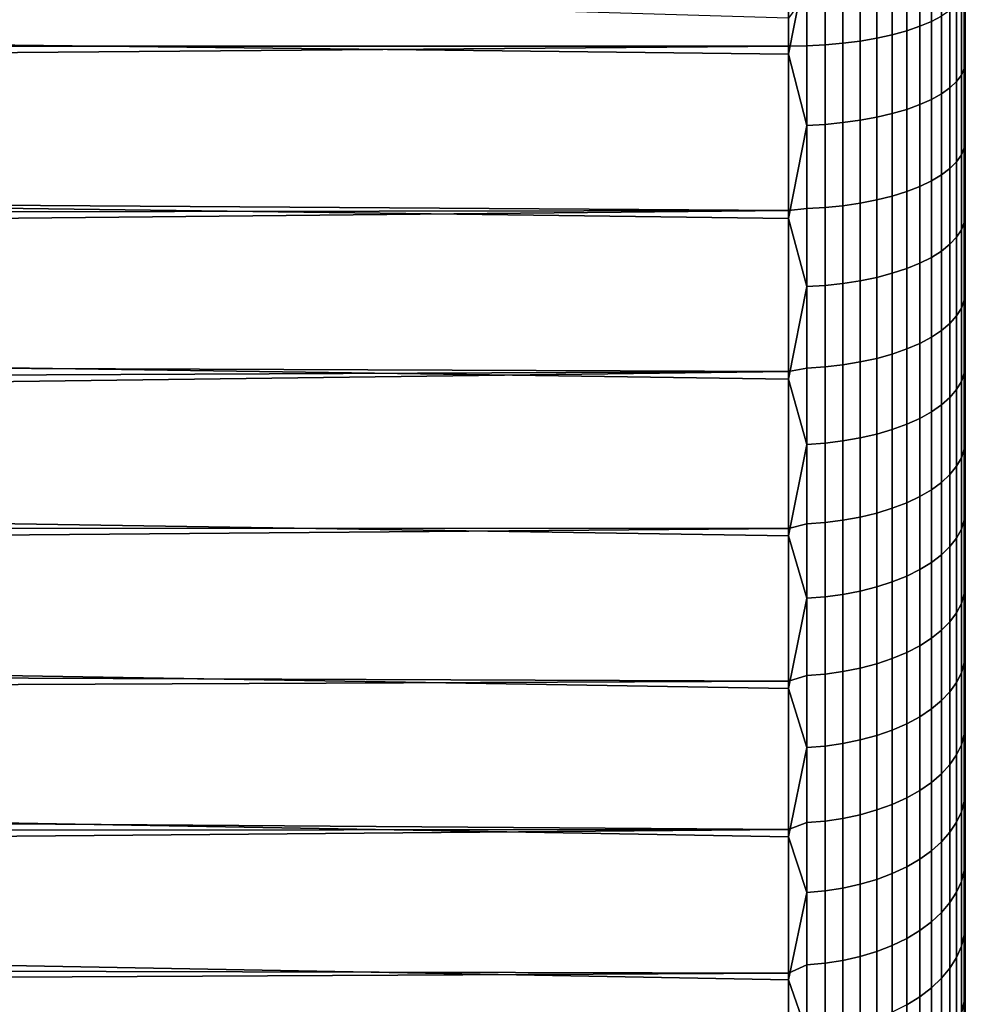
# Model space of a CAD drawing. Header units: metres. Extents: x -28 to 70, y -212 to 28.
# Tile 196 of 239: x 64.39 to 69.74, y -12.22 to -6.65. Entities that reach past the tile are written whole.
import ezdxf

# ---------------------------------------------------------------- set-up
doc = ezdxf.new("R2010")
doc.units = ezdxf.units.M
doc.layers.add('solid_10_261_102_XXX', color=7, linetype='CONTINUOUS')

msp = doc.modelspace()

# ---------------------------------------------------------------- linework, layer by layer
at = {"layer": 'solid_10_261_102_XXX'}
for points in [[(69.738998, -17.769133, 107.272606), (69.738998, 17.932938, 107.72229), (69.738998, 18.08532, 108.175804), (69.738998, -17.932938, 107.72229)], [(69.738998, 15.504929, 108.356667), (69.738998, -18.08532, 108.175804), (69.738998, -17.932938, 107.72229), (69.738998, 18.08532, 108.175804)], [(69.738998, -15.504929, 119.643333), (69.738998, 18.046963, 119.941978), (69.738998, 17.891581, 120.394615), (69.738998, -18.046963, 119.941978)], [(69.738998, 15.504929, 119.643333), (69.738998, 18.046963, 119.941978), (69.738998, -15.504929, 119.643333)], [(69.738998, -17.594128, 106.82737), (69.738998, 17.769133, 107.272606), (69.738998, 17.932938, 107.72229), (69.738998, -17.769133, 107.272606)], [(69.738998, -18.046963, 119.941978), (69.738998, 17.891581, 120.394615), (69.738998, 17.724884, 120.843132), (69.738998, -17.891581, 120.394615)], [(69.738998, -17.407883, 106.38649), (69.738998, 17.594128, 106.82737), (69.738998, 17.769133, 107.272606), (69.738998, -17.594128, 106.82737)], [(69.738998, -17.891581, 120.394615), (69.738998, 17.724884, 120.843132), (69.738998, 17.546949, 121.287277), (69.738998, -17.724884, 120.843132)], [(69.738998, -17.210682, 105.95063), (69.738998, 17.407883, 106.38649), (69.738998, 17.594128, 106.82737), (69.738998, -17.407883, 106.38649)], [(69.738998, -17.724884, 120.843132), (69.738998, 17.546949, 121.287277), (69.738998, 17.357862, 121.726875), (69.738998, -17.546949, 121.287277)], [(69.738998, -17.002487, 105.519714), (69.738998, 17.210682, 105.95063), (69.738998, 17.407883, 106.38649), (69.738998, -17.210682, 105.95063)], [(69.738998, -17.546949, 121.287277), (69.738998, 17.357862, 121.726875), (69.738998, 17.157831, 122.161415), (69.738998, -17.357862, 121.726875)], [(69.738998, -16.783562, 105.094269), (69.738998, 17.002487, 105.519714), (69.738998, 17.210682, 105.95063), (69.738998, -17.002487, 105.519714)], [(69.738998, -17.357862, 121.726875), (69.738998, 17.157831, 122.161415), (69.738998, 16.946838, 122.590958), (69.738998, -17.157831, 122.161415)], [(69.738998, -16.553968, 104.674446), (69.738998, 16.783562, 105.094269), (69.738998, 17.002487, 105.519714), (69.738998, -16.783562, 105.094269)], [(69.738998, -17.157831, 122.161415), (69.738998, 16.946838, 122.590958), (69.738998, 16.725189, 123.014877), (69.738998, -16.946838, 122.590958)], [(69.738998, -16.313856, 104.26049), (69.738998, 16.553968, 104.674446), (69.738998, 16.783562, 105.094269), (69.738998, -16.553968, 104.674446)], [(69.738998, -16.946838, 122.590958), (69.738998, 16.725189, 123.014877), (69.738998, 16.492826, 123.433266), (69.738998, -16.725189, 123.014877)], [(69.738998, -16.063461, 103.852829), (69.738998, 16.313856, 104.26049), (69.738998, 16.553968, 104.674446), (69.738998, -16.313856, 104.26049)], [(69.738998, -16.725189, 123.014877), (69.738998, 16.492826, 123.433266), (69.738998, 16.250076, 123.845558), (69.738998, -16.492826, 123.433266)], [(69.738998, -15.802787, 103.451454), (69.738998, 16.063461, 103.852829), (69.738998, 16.313856, 104.26049), (69.738998, -16.063461, 103.852829)], [(69.738998, -16.492826, 123.433266), (69.738998, 16.250076, 123.845558), (69.738998, 15.996932, 124.251732), (69.738998, -16.250076, 123.845558)], [(69.738998, -15.532204, 103.056938), (69.738998, 15.802787, 103.451454), (69.738998, 16.063461, 103.852829), (69.738998, -15.802787, 103.451454)], [(69.738998, 16, 114), (69.738998, -15.980101, 113.202301), (69.738998, -15.920498, 112.40696), (69.738998, 15.980101, 113.202301)], [(69.738998, 15.980101, 114.797699), (69.738998, -16, 114), (69.738998, -15.980101, 113.202301), (69.738998, 16, 114)], [(69.738998, -16.250076, 123.845558), (69.738998, 15.996932, 124.251732), (69.738998, 15.733649, 124.651398), (69.738998, -15.996932, 124.251732)], [(69.738998, 15.980101, 113.202301), (69.738998, -15.920498, 112.40696), (69.738998, -15.821272, 111.61525), (69.738998, 15.920498, 112.40696)], [(69.738998, 15.920498, 115.59304), (69.738998, -15.980101, 114.797699), (69.738998, -16, 114), (69.738998, 15.980101, 114.797699)], [(69.738998, 15.920498, 112.40696), (69.738998, -15.821272, 111.61525), (69.738998, -15.682758, 110.829643), (69.738998, 15.821272, 111.61525)], [(69.738998, 15.821272, 116.38475), (69.738998, -15.920498, 115.59304), (69.738998, -15.980101, 114.797699), (69.738998, 15.920498, 115.59304)], [(69.738998, 15.821272, 111.61525), (69.738998, -15.682758, 110.829643), (69.738998, -15.505274, 110.052055), (69.738998, 15.682758, 110.829643)], [(69.738998, 15.682758, 117.170357), (69.738998, -15.821272, 116.38475), (69.738998, -15.920498, 115.59304), (69.738998, 15.821272, 116.38475)], [(69.738998, -15.251647, 102.669197), (69.738998, 15.532204, 103.056938), (69.738998, 15.802787, 103.451454), (69.738998, -15.532204, 103.056938)], [(69.738998, -15.996932, 124.251732), (69.738998, 15.733649, 124.651398), (69.738998, 15.460397, 125.044273), (69.738998, -15.733649, 124.651398)], [(69.738998, 15.682758, 110.829643), (69.738998, -15.505274, 110.052055), (69.738998, -15.289163, 109.283905), (69.738998, 15.505274, 110.052055)], [(69.738998, 15.505274, 117.947945), (69.738998, -15.682758, 117.170357), (69.738998, -15.821272, 116.38475), (69.738998, 15.682758, 117.170357)], [(69.738998, -14.961531, 102.288788), (69.738998, 15.251647, 102.669197), (69.738998, 15.532204, 103.056938), (69.738998, -15.251647, 102.669197)], [(69.738998, 15.505274, 110.052055), (69.738998, -15.289163, 109.283905), (69.738998, -15.035082, 108.527679), (69.738998, 15.289163, 109.283905)], [(69.738998, 15.289163, 118.716095), (69.738998, -15.505274, 117.947945), (69.738998, -15.682758, 117.170357), (69.738998, 15.505274, 117.947945)], [(69.738998, 15.504929, 108.356667), (69.738998, -15.504929, 108.356667), (69.738998, -18.08532, 108.175804)], [(69.738998, 15.504929, 119.643333), (69.738998, -15.504929, 119.643333), (69.738998, -15.035082, 119.472321)], [(69.738998, 15.504929, 108.356667), (69.738998, 15.035082, 108.527679), (69.738998, -15.504929, 108.356667)], [(69.738998, 15.035082, 119.472321), (69.738998, 15.504929, 119.643333), (69.738998, -15.035082, 119.472321)], [(69.738998, -15.733649, 124.651398), (69.738998, 15.460397, 125.044273), (69.738998, 15.177266, 125.430244), (69.738998, -15.460397, 125.044273)], [(69.738998, 15.035082, 108.527679), (69.738998, 15.289163, 109.283905), (69.738998, -15.035082, 108.527679)], [(69.738998, 15.035082, 119.472321), (69.738998, -15.289163, 118.716095), (69.738998, -15.505274, 117.947945), (69.738998, 15.289163, 118.716095)], [(69.738998, -14.661831, 101.915688), (69.738998, 14.961531, 102.288788), (69.738998, 15.251647, 102.669197), (69.738998, -14.961531, 102.288788)], [(69.738998, -15.460397, 125.044273), (69.738998, 15.177266, 125.430244), (69.738998, 14.884641, 125.808784), (69.738998, -15.177266, 125.430244)], [(69.738998, 15.035082, 108.527679), (69.738998, -15.035082, 108.527679), (69.738998, -15.504929, 108.356667)], [(69.738998, 15.035082, 119.472321), (69.738998, -15.035082, 119.472321), (69.738998, -15.289163, 118.716095)], [(69.738998, -14.35288, 101.550308), (69.738998, 14.661831, 101.915688), (69.738998, 14.961531, 102.288788), (69.738998, -14.661831, 101.915688)], [(69.738998, -15.177266, 125.430244), (69.738998, 14.884641, 125.808784), (69.738998, 14.582468, 126.179962), (69.738998, -14.884641, 125.808784)], [(69.738998, -14.35288, 101.550308), (69.738998, 14.35288, 101.550308), (69.738998, 14.661831, 101.915688)], [(69.738998, -14.884641, 125.808784), (69.738998, 14.582468, 126.179962), (69.738998, 14.271245, 126.54319), (69.738998, -14.582468, 126.179962)], [(69.738998, -14.034831, 101.192841), (69.738998, 14.034831, 101.192841), (69.738998, 14.35288, 101.550308)], [(69.738998, -14.35288, 101.550308), (69.738998, -14.034831, 101.192841), (69.738998, 14.35288, 101.550308)], [(69.738998, -14.271245, 126.54319), (69.738998, 14.271245, 126.54319), (69.738998, 13.95091, 126.898529)], [(69.738998, -14.271245, 126.54319), (69.738998, -14.582468, 126.179962), (69.738998, 14.271245, 126.54319)], [(69.738998, -13.707823, 100.843422), (69.738998, 13.707823, 100.843422), (69.738998, 14.034831, 101.192841)], [(69.738998, -14.034831, 101.192841), (69.738998, -13.707823, 100.843422), (69.738998, 14.034831, 101.192841)], [(69.738998, -13.95091, 126.898529), (69.738998, 13.95091, 126.898529), (69.738998, 13.621865, 127.24556)], [(69.738998, -13.95091, 126.898529), (69.738998, -14.271245, 126.54319), (69.738998, 13.95091, 126.898529)], [(69.738998, -13.37223, 100.502472), (69.738998, 13.37223, 100.502472), (69.738998, 13.707823, 100.843422)], [(69.738998, -13.707823, 100.843422), (69.738998, -13.37223, 100.502472), (69.738998, 13.707823, 100.843422)], [(69.738998, -13.621865, 127.24556), (69.738998, 13.621865, 127.24556), (69.738998, 13.284168, 127.584213)], [(69.738998, -13.621865, 127.24556), (69.738998, -13.95091, 126.898529), (69.738998, 13.621865, 127.24556)], [(69.738998, -13.028017, 100.169937), (69.738998, 13.028017, 100.169937), (69.738998, 13.37223, 100.502472)], [(69.738998, -13.37223, 100.502472), (69.738998, -13.028017, 100.169937), (69.738998, 13.37223, 100.502472)], [(69.738998, -13.284168, 127.584213), (69.738998, 13.284168, 127.584213), (69.738998, 12.938039, 127.914276)], [(69.738998, -13.284168, 127.584213), (69.738998, -13.621865, 127.24556), (69.738998, 13.284168, 127.584213)], [(69.738998, -12.675696, 99.846321), (69.738998, 12.675696, 99.846321), (69.738998, 13.028017, 100.169937)], [(69.738998, -13.028017, 100.169937), (69.738998, -12.675696, 99.846321), (69.738998, 13.028017, 100.169937)], [(69.738998, -12.938039, 127.914276), (69.738998, 12.938039, 127.914276), (69.738998, 12.583714, 128.235519)], [(69.738998, -12.938039, 127.914276), (69.738998, -13.284168, 127.584213), (69.738998, 12.938039, 127.914276)], [(69.738998, -12.315182, 99.531548), (69.738998, 12.315182, 99.531548), (69.738998, 12.675696, 99.846321)], [(69.738998, -12.675696, 99.846321), (69.738998, -12.315182, 99.531548), (69.738998, 12.675696, 99.846321)], [(69.738998, -12.583714, 128.235519), (69.738998, 12.583714, 128.235519), (69.738998, 12.221237, 128.547897)], [(69.738998, -12.583714, 128.235519), (69.738998, -12.938039, 127.914276), (69.738998, 12.583714, 128.235519)], [(69.738998, -11.946988, 99.226051), (69.738998, 11.946988, 99.226051), (69.738998, 12.315182, 99.531548)], [(69.738998, -12.315182, 99.531548), (69.738998, -11.946988, 99.226051), (69.738998, 12.315182, 99.531548)], [(69.738998, -12.221237, 128.547897), (69.738998, 12.221237, 128.547897), (69.738998, 11.851003, 128.851044)], [(69.738998, -12.221237, 128.547897), (69.738998, -12.583714, 128.235519), (69.738998, 12.221237, 128.547897)], [(69.738998, -11.571122, 98.929863), (69.738998, 11.571122, 98.929863), (69.738998, 11.946988, 99.226051)], [(69.738998, -11.946988, 99.226051), (69.738998, -11.571122, 98.929863), (69.738998, 11.946988, 99.226051)], [(69.738998, -11.851003, 128.851044), (69.738998, 11.851003, 128.851044), (69.738998, 11.472945, 129.145004)], [(69.738998, -11.851003, 128.851044), (69.738998, -12.221237, 128.547897), (69.738998, 11.851003, 128.851044)], [(69.738998, -11.187945, 98.64325), (69.738998, 11.187945, 98.64325), (69.738998, 11.571122, 98.929863)], [(69.738998, -11.571122, 98.929863), (69.738998, -11.187945, 98.64325), (69.738998, 11.571122, 98.929863)], [(69.738998, -11.472945, 129.145004), (69.738998, 11.472945, 129.145004), (69.738998, 11.087726, 129.42926)], [(69.738998, -11.472945, 129.145004), (69.738998, -11.851003, 128.851044), (69.738998, 11.472945, 129.145004)], [(69.738998, -10.797715, 98.366409), (69.738998, 10.797715, 98.366409), (69.738998, 11.187945, 98.64325)], [(69.738998, -11.187945, 98.64325), (69.738998, -10.797715, 98.366409), (69.738998, 11.187945, 98.64325)], [(69.738998, -11.087726, 129.42926), (69.738998, 11.087726, 129.42926), (69.738998, 10.695245, 129.703857)], [(69.738998, -11.087726, 129.42926), (69.738998, -11.472945, 129.145004), (69.738998, 11.087726, 129.42926)], [(69.738998, -10.400537, 98.099411), (69.738998, 10.400537, 98.099411), (69.738998, 10.797715, 98.366409)], [(69.738998, -10.797715, 98.366409), (69.738998, -10.400537, 98.099411), (69.738998, 10.797715, 98.366409)], [(69.738998, -10.695245, 129.703857), (69.738998, 10.695245, 129.703857), (69.738998, 10.296175, 129.968369)], [(69.738998, -10.695245, 129.703857), (69.738998, -11.087726, 129.42926), (69.738998, 10.695245, 129.703857)], [(69.738998, -9.996912, 97.842598), (69.738998, 9.996912, 97.842598), (69.738998, 10.400537, 98.099411)], [(69.738998, -10.400537, 98.099411), (69.738998, -9.996912, 97.842598), (69.738998, 10.400537, 98.099411)], [(69.738998, -10.296175, 129.968369), (69.738998, 10.296175, 129.968369), (69.738998, 9.890659, 130.222656)], [(69.738998, -10.296175, 129.968369), (69.738998, -10.695245, 129.703857), (69.738998, 10.296175, 129.968369)], [(69.738998, -9.586772, 97.595924), (69.738998, 9.586772, 97.595924), (69.738998, 9.996912, 97.842598)], [(69.738998, -9.996912, 97.842598), (69.738998, -9.586772, 97.595924), (69.738998, 9.996912, 97.842598)], [(69.738998, -9.890659, 130.222656), (69.738998, 9.890659, 130.222656), (69.738998, 9.479065, 130.466553)], [(69.738998, -9.890659, 130.222656), (69.738998, -10.296175, 129.968369), (69.738998, 9.890659, 130.222656)], [(69.738998, -9.170735, 97.359764), (69.738998, 9.170735, 97.359764), (69.738998, 9.586772, 97.595924)], [(69.738998, -9.586772, 97.595924), (69.738998, -9.170735, 97.359764), (69.738998, 9.586772, 97.595924)], [(69.738998, -9.479065, 130.466553), (69.738998, 9.479065, 130.466553), (69.738998, 9.061936, 130.699738)], [(69.738998, -9.479065, 130.466553), (69.738998, -9.890659, 130.222656), (69.738998, 9.479065, 130.466553)], [(69.738998, -8.748712, 97.134064), (69.738998, 8.748712, 97.134064), (69.738998, 9.170735, 97.359764)], [(69.738998, -9.170735, 97.359764), (69.738998, -8.748712, 97.134064), (69.738998, 9.170735, 97.359764)], [(69.738998, -9.061936, 130.699738), (69.738998, 9.061936, 130.699738), (69.738998, 8.639283, 130.922241)], [(69.738998, -9.061936, 130.699738), (69.738998, -9.479065, 130.466553), (69.738998, 9.061936, 130.699738)], [(69.738998, -8.321269, 96.919121), (69.738998, 8.32127, 96.919121), (69.738998, 8.748712, 97.134064)], [(69.738998, -8.748712, 97.134064), (69.738998, -8.321269, 96.919121), (69.738998, 8.748712, 97.134064)], [(69.738998, -8.639283, 130.922241), (69.738998, 8.639283, 130.922241), (69.738998, 8.211938, 131.133713)], [(69.738998, -8.639283, 130.922241), (69.738998, -9.061936, 130.699738), (69.738998, 8.639283, 130.922241)], [(69.738998, -7.88847, 96.714981), (69.738998, 7.88847, 96.714981), (69.738998, 8.32127, 96.919121)], [(69.738998, -8.321269, 96.919121), (69.738998, -7.88847, 96.714981), (69.738998, 8.32127, 96.919121)], [(69.738998, -8.211938, 131.133713), (69.738998, 8.211938, 131.133713), (69.738998, 7.779756, 131.334213)], [(69.738998, -8.211938, 131.133713), (69.738998, -8.639283, 130.922241), (69.738998, 8.211938, 131.133713)], [(69.738998, -7.450665, 96.521797), (69.738998, 7.450665, 96.521797), (69.738998, 7.88847, 96.714981)], [(69.738998, -7.88847, 96.714981), (69.738998, -7.450665, 96.521797), (69.738998, 7.88847, 96.714981)], [(69.738998, -7.779756, 131.334213), (69.738998, 7.779756, 131.334213), (69.738998, 7.343648, 131.523453)], [(69.738998, -7.779756, 131.334213), (69.738998, -8.211938, 131.133713), (69.738998, 7.779756, 131.334213)], [(69.738998, -7.008219, 96.339745), (69.738998, 7.008219, 96.339745), (69.738998, 7.450665, 96.521797)], [(69.738998, -7.450665, 96.521797), (69.738998, -7.008219, 96.339745), (69.738998, 7.450665, 96.521797)], [(69.738998, -7.343648, 131.523453), (69.738998, 7.343648, 131.523453), (69.738998, 6.46, 131.868088)], [(69.738998, -7.343648, 131.523453), (69.738998, -7.779756, 131.334213), (69.738998, 7.343648, 131.523453)], [(69.738998, -7.008219, 96.339745), (69.738998, -6.561189, 96.168823), (69.738998, 7.008219, 96.339745)], [(69.738998, -6.46, 131.868088), (69.738998, -7.343648, 131.523453), (69.738998, 6.46, 131.868088)], [(59.5, -5.805694, 94.861191), (68.738998, -5.899505, 94.8899), (68.738998, -6.845453, 95.207985), (59.5, -6.737797, 95.169121)], [(68.842171, -6.318331, 95.029884), (68.738998, -6.845453, 95.207985), (68.738998, -5.899505, 94.8899)], [(69.689995, -7.000053, 96.004303), (69.689995, -6.101728, 95.680206), (69.717125, -6.069749, 95.776222), (69.717125, -6.963366, 96.098625)], [(69.717125, -6.963366, 96.098625), (69.717125, -6.069749, 95.776222), (69.733521, -6.037047, 95.874405), (69.733521, -6.925849, 96.195068)], [(69.733521, -6.925849, 96.195068), (69.733521, -6.037047, 95.874405), (69.738998, -6.561189, 96.168823)], [(69.65242, -7.035511, 95.913147), (69.65242, -6.132636, 95.58741), (69.689995, -6.101728, 95.680206), (69.689995, -7.000053, 96.004303)], [(69.547707, -7.101195, 95.744293), (69.547707, -6.18989, 95.415512), (69.604813, -6.162131, 95.498856), (69.604813, -7.069349, 95.826157)], [(69.604813, -7.069349, 95.826157), (69.604813, -6.162131, 95.498856), (69.65242, -6.132636, 95.58741), (69.65242, -7.035511, 95.913147)], [(69.326111, -7.181422, 95.53804), (69.326111, -6.259822, 95.205551), (69.407585, -6.239006, 95.268051), (69.407585, -7.157541, 95.599434)], [(69.407585, -7.157541, 95.599434), (69.407585, -6.239006, 95.268051), (69.481728, -6.21561, 95.338295), (69.481728, -7.1307, 95.668434)], [(69.481728, -7.1307, 95.668434), (69.481728, -6.21561, 95.338295), (69.547707, -6.18989, 95.415512), (69.547707, -7.101195, 95.744293)], [(69.046921, -7.232865, 95.405792), (69.046921, -6.304663, 95.070923), (69.144783, -6.292832, 95.106445), (69.144783, -7.219292, 95.440689)], [(69.144783, -7.219292, 95.440689), (69.144783, -6.292832, 95.106445), (69.238182, -6.27783, 95.151482), (69.238182, -7.202081, 95.484932)], [(69.238182, -7.202081, 95.484932), (69.238182, -6.27783, 95.151482), (69.326111, -6.259822, 95.205551), (69.326111, -7.181422, 95.53804)], [(68.842171, -7.248545, 95.365486), (68.738998, -6.845453, 95.207985), (68.842171, -6.318331, 95.029884)], [(68.842171, -7.248545, 95.365486), (68.842171, -6.318331, 95.029884), (68.945679, -6.313194, 95.045311), (68.945679, -7.242651, 95.38063)], [(68.945679, -7.242651, 95.38063), (68.945679, -6.313194, 95.045311), (69.046921, -6.304663, 95.070923), (69.046921, -7.232865, 95.405792)], [(69.481728, -6.368744, 132.624847), (69.481728, -6.687663, 132.497787), (69.547707, -6.659991, 132.421249), (69.547707, -6.336202, 132.550247)], [(69.547707, -6.336202, 132.550247), (69.547707, -6.659991, 132.421249), (69.604813, -6.630123, 132.338638), (69.604813, -6.301079, 132.469727)], [(69.326111, -6.424685, 132.753082), (69.326111, -6.735233, 132.629364), (69.407585, -6.712836, 132.567413), (69.407585, -6.398346, 132.692703)], [(69.407585, -6.398346, 132.692703), (69.407585, -6.712836, 132.567413), (69.481728, -6.687663, 132.497787), (69.481728, -6.368744, 132.624847)], [(69.144783, -6.466452, 132.848831), (69.144783, -6.77075, 132.7276), (69.238182, -6.754609, 132.682953), (69.238182, -6.44747, 132.805328)], [(69.238182, -6.44747, 132.805328), (69.238182, -6.754609, 132.682953), (69.326111, -6.735233, 132.629364), (69.326111, -6.424685, 132.753082)], [(69.733521, -6.49554, 131.966385), (69.733521, -7.375909, 131.623245), (69.738998, -7.343648, 131.523453), (69.738998, -6.46, 131.868088)], [(64.238998, -6.506359, 132.925293), (64.238998, -6.8, 132.808502), (68.738998, -6.8, 132.808502), (68.738998, -6.641157, 132.869003)], [(68.842171, -6.798185, 132.803497), (68.842171, -6.498715, 132.922806), (68.738998, -6.641157, 132.869003), (68.738998, -6.8, 132.808502)], [(68.842171, -6.498715, 132.922806), (68.842171, -6.798185, 132.803497), (68.945679, -6.792659, 132.788208), (68.945679, -6.492216, 132.907898)], [(68.945679, -6.492216, 132.907898), (68.945679, -6.792659, 132.788208), (69.046921, -6.78348, 132.762817), (69.046921, -6.481422, 132.883148)], [(69.046921, -6.481422, 132.883148), (69.046921, -6.78348, 132.762817), (69.144783, -6.77075, 132.7276), (69.144783, -6.466452, 132.848831)], [(69.717125, -6.530725, 132.063705), (69.717125, -7.415864, 131.718719), (69.733521, -7.375909, 131.623245), (69.733521, -6.49554, 131.966385)], [(69.65242, -6.598388, 132.250854), (69.65242, -7.492697, 131.902298), (69.689995, -7.454936, 131.812073), (69.689995, -6.565134, 132.158875)], [(69.689995, -6.565134, 132.158875), (69.689995, -7.454936, 131.812073), (69.717125, -7.415864, 131.718719), (69.717125, -6.530725, 132.063705)], [(69.733521, -6.925849, 96.195068), (69.738998, -6.561189, 96.168823), (69.738998, -7.008219, 96.339745)], [(69.547707, -6.659991, 132.421249), (69.547707, -7.56265, 132.069427), (69.604813, -7.528734, 131.988388), (69.604813, -6.630123, 132.338638)], [(69.604813, -6.630123, 132.338638), (69.604813, -7.528734, 131.988388), (69.65242, -7.492697, 131.902298), (69.65242, -6.598388, 132.250854)], [(69.481728, -6.687663, 132.497787), (69.481728, -7.594072, 132.144501), (69.547707, -7.56265, 132.069427), (69.547707, -6.659991, 132.421249)], [(59.5, -6.737797, 95.169121), (68.738998, -6.845453, 95.207985), (68.738998, -7.774355, 95.572861), (59.5, -7.653669, 95.522408)], [(69.238182, -6.754609, 132.682953), (69.238182, -7.670091, 132.326141), (69.326111, -7.648089, 132.273575), (69.326111, -6.735233, 132.629364)], [(69.326111, -6.735233, 132.629364), (69.326111, -7.648089, 132.273575), (69.407585, -7.622657, 132.212799), (69.407585, -6.712836, 132.567413)], [(69.407585, -6.712836, 132.567413), (69.407585, -7.622657, 132.212799), (69.481728, -7.594072, 132.144501), (69.481728, -6.687663, 132.497787)], [(68.842171, -7.719574, 132.444366), (68.842171, -6.798185, 132.803497), (68.738998, -6.8, 132.808502), (68.738998, -7.729782, 132.445877)], [(68.842171, -6.798185, 132.803497), (68.842171, -7.719574, 132.444366), (68.945679, -7.713298, 132.429367), (68.945679, -6.792659, 132.788208)], [(68.945679, -6.792659, 132.788208), (68.945679, -7.713298, 132.429367), (69.046921, -7.702876, 132.404465), (69.046921, -6.78348, 132.762817)], [(69.046921, -6.78348, 132.762817), (69.046921, -7.702876, 132.404465), (69.144783, -7.68842, 132.369934), (69.144783, -6.77075, 132.7276)], [(69.144783, -6.77075, 132.7276), (69.144783, -7.68842, 132.369934), (69.238182, -7.670091, 132.326141), (69.238182, -6.754609, 132.682953)], [(28.576632, -7.129875, 132.685959), (28.399424, -7.460107, 132.55658), (68.738998, -7.729782, 132.445877), (68.738998, -6.8, 132.808502)], [(28.576632, -7.129875, 132.685959), (68.738998, -6.8, 132.808502), (64.238998, -6.8, 132.808502)], [(68.842171, -7.248545, 95.365486), (68.738998, -7.774355, 95.572861), (68.738998, -6.845453, 95.207985)], [(69.689995, -7.881256, 96.372421), (69.689995, -7.000053, 96.004303), (69.717125, -6.963366, 96.098625), (69.717125, -7.839949, 96.464806)], [(69.717125, -7.839949, 96.464806), (69.717125, -6.963366, 96.098625), (69.733521, -6.925849, 96.195068), (69.733521, -7.79771, 96.55928)], [(69.733521, -6.925849, 96.195068), (69.738998, -7.008219, 96.339745), (69.738998, -7.450665, 96.521797)], [(69.733521, -7.79771, 96.55928), (69.733521, -6.925849, 96.195068), (69.738998, -7.450665, 96.521797)], [(69.65242, -7.921176, 96.283127), (69.65242, -7.035511, 95.913147), (69.689995, -7.000053, 96.004303), (69.689995, -7.881256, 96.372421)], [(69.547707, -7.995129, 96.117722), (69.547707, -7.101195, 95.744293), (69.604813, -7.069349, 95.826157), (69.604813, -7.959274, 96.197922)], [(69.604813, -7.959274, 96.197922), (69.604813, -7.069349, 95.826157), (69.65242, -7.035511, 95.913147), (69.65242, -7.921176, 96.283127)], [(69.407585, -8.058568, 95.97583), (69.407585, -7.157541, 95.599434), (69.481728, -7.1307, 95.668434), (69.481728, -8.028349, 96.043419)], [(69.481728, -8.028349, 96.043419), (69.481728, -7.1307, 95.668434), (69.547707, -7.101195, 95.744293), (69.547707, -7.995129, 96.117722)], [(69.238182, -8.108715, 95.86367), (69.238182, -7.202081, 95.484932), (69.326111, -7.181422, 95.53804), (69.326111, -8.085455, 95.915695)], [(69.326111, -8.085455, 95.915695), (69.326111, -7.181422, 95.53804), (69.407585, -7.157541, 95.599434), (69.407585, -8.058568, 95.97583)], [(68.842171, -8.161028, 95.746666), (68.842171, -7.248545, 95.365486), (68.945679, -7.242651, 95.38063), (68.945679, -8.154393, 95.761505)], [(68.945679, -8.154393, 95.761505), (68.945679, -7.242651, 95.38063), (69.046921, -7.232865, 95.405792), (69.046921, -8.143374, 95.786148)], [(69.046921, -8.143374, 95.786148), (69.046921, -7.232865, 95.405792), (69.144783, -7.219292, 95.440689), (69.144783, -8.128092, 95.820328)], [(69.144783, -8.128092, 95.820328), (69.144783, -7.219292, 95.440689), (69.238182, -7.202081, 95.484932), (69.238182, -8.108715, 95.86367)], [(68.842171, -8.161028, 95.746666), (68.738998, -7.774355, 95.572861), (68.842171, -7.248545, 95.365486)], [(69.733521, -7.375909, 131.623245), (69.733521, -8.238236, 131.237015), (69.738998, -7.779756, 131.334213), (69.738998, -7.343648, 131.523453)], [(69.717125, -7.415864, 131.718719), (69.717125, -8.282862, 131.330383), (69.733521, -8.238236, 131.237015), (69.733521, -7.375909, 131.623245)], [(28.399424, -7.460107, 132.55658), (28.213888, -7.79515, 132.41835), (68.738998, -7.729782, 132.445877)], [(69.65242, -7.492697, 131.902298), (69.65242, -8.368678, 131.509933), (69.689995, -8.326502, 131.421692), (69.689995, -7.454936, 131.812073)], [(69.689995, -7.454936, 131.812073), (69.689995, -8.326502, 131.421692), (69.717125, -8.282862, 131.330383), (69.717125, -7.415864, 131.718719)], [(69.733521, -7.79771, 96.55928), (69.738998, -7.450665, 96.521797), (69.738998, -7.88847, 96.714981)], [(69.604813, -7.528734, 131.988388), (69.604813, -8.408928, 131.594147), (69.65242, -8.368678, 131.509933), (69.65242, -7.492697, 131.902298)], [(69.481728, -7.594072, 132.144501), (69.481728, -8.481905, 131.746841), (69.547707, -8.446809, 131.673401), (69.547707, -7.56265, 132.069427)], [(69.547707, -7.56265, 132.069427), (69.547707, -8.446809, 131.673401), (69.604813, -8.408928, 131.594147), (69.604813, -7.528734, 131.988388)], [(69.326111, -7.648089, 132.273575), (69.326111, -8.542238, 131.873077), (69.407585, -8.513832, 131.813644), (69.407585, -7.622657, 132.212799)], [(69.407585, -7.622657, 132.212799), (69.407585, -8.513832, 131.813644), (69.481728, -8.481905, 131.746841), (69.481728, -7.594072, 132.144501)], [(59.5, -7.653669, 95.522408), (68.738998, -7.774355, 95.572861), (68.738998, -8.6839, 95.98362), (59.5, -8.551102, 95.920212)], [(69.046921, -7.702876, 132.404465), (69.046921, -8.603429, 132.001114), (69.144783, -8.587284, 131.967331), (69.144783, -7.68842, 132.369934)], [(69.144783, -7.68842, 132.369934), (69.144783, -8.587284, 131.967331), (69.238182, -8.566812, 131.9245), (69.238182, -7.670091, 132.326141)], [(69.238182, -7.670091, 132.326141), (69.238182, -8.566812, 131.9245), (69.326111, -8.542238, 131.873077), (69.326111, -7.648089, 132.273575)], [(28.020189, -8.134683, 132.270935), (27.817976, -8.478687, 132.113861), (68.738998, -8.640317, 132.037323), (68.738998, -7.729782, 132.445877)], [(28.213888, -7.79515, 132.41835), (28.020189, -8.134683, 132.270935), (68.738998, -7.729782, 132.445877)], [(68.842171, -7.719574, 132.444366), (68.738998, -7.729782, 132.445877), (68.738998, -8.640317, 132.037323), (68.842171, -8.62208, 132.040131)], [(68.842171, -7.719574, 132.444366), (68.842171, -8.62208, 132.040131), (68.945679, -8.61507, 132.025467), (68.945679, -7.713298, 132.429367)], [(68.945679, -7.713298, 132.429367), (68.945679, -8.61507, 132.025467), (69.046921, -8.603429, 132.001114), (69.046921, -7.702876, 132.404465)], [(68.842171, -8.161028, 95.746666), (68.738998, -8.6839, 95.98362), (68.738998, -7.774355, 95.572861)], [(69.717125, -8.697354, 96.873886), (69.717125, -7.839949, 96.464806), (69.733521, -7.79771, 96.55928), (69.733521, -8.650496, 96.966156)], [(69.733521, -8.238236, 131.237015), (69.738998, -8.211938, 131.133713), (69.738998, -7.779756, 131.334213)], [(69.733521, -7.79771, 96.55928), (69.738998, -7.88847, 96.714981), (69.738998, -8.321269, 96.919121)], [(69.733521, -8.650496, 96.966156), (69.733521, -7.79771, 96.55928), (69.738998, -8.321269, 96.919121)], [(69.689995, -8.743178, 96.783653), (69.689995, -7.881256, 96.372421), (69.717125, -7.839949, 96.464806), (69.717125, -8.697354, 96.873886)], [(69.65242, -8.787466, 96.696442), (69.65242, -7.921176, 96.283127), (69.689995, -7.881256, 96.372421), (69.689995, -8.743178, 96.783653)], [(69.547707, -8.869506, 96.534897), (69.547707, -7.995129, 96.117722), (69.604813, -7.959274, 96.197922), (69.604813, -8.82973, 96.61322)], [(69.604813, -8.82973, 96.61322), (69.604813, -7.959274, 96.197922), (69.65242, -7.921176, 96.283127), (69.65242, -8.787466, 96.696442)], [(69.481728, -8.906359, 96.462334), (69.481728, -8.028349, 96.043419), (69.547707, -7.995129, 96.117722), (69.547707, -8.869506, 96.534897)], [(69.326111, -8.96971, 96.337585), (69.326111, -8.085455, 95.915695), (69.407585, -8.058568, 95.97583), (69.407585, -8.939883, 96.396317)], [(69.407585, -8.939883, 96.396317), (69.407585, -8.058568, 95.97583), (69.481728, -8.028349, 96.043419), (69.481728, -8.906359, 96.462334)], [(69.046921, -9.033964, 96.21106), (69.046921, -8.143374, 95.786148), (69.144783, -8.128092, 95.820328), (69.144783, -9.017011, 96.244446)], [(69.144783, -9.017011, 96.244446), (69.144783, -8.128092, 95.820328), (69.238182, -8.108715, 95.86367), (69.238182, -8.995514, 96.286774)], [(69.238182, -8.995514, 96.286774), (69.238182, -8.108715, 95.86367), (69.326111, -8.085455, 95.915695), (69.326111, -8.96971, 96.337585)], [(68.842171, -9.053548, 96.172501), (68.738998, -8.6839, 95.98362), (68.842171, -8.161028, 95.746666)], [(68.842171, -9.053548, 96.172501), (68.842171, -8.161028, 95.746666), (68.945679, -8.154393, 95.761505), (68.945679, -9.046187, 96.186989)], [(68.945679, -9.046187, 96.186989), (68.945679, -8.154393, 95.761505), (69.046921, -8.143374, 95.786148), (69.046921, -9.033964, 96.21106)], [(69.717125, -8.282862, 131.330383), (69.717125, -9.1296, 130.899658), (69.733521, -9.080412, 130.808609), (69.733521, -8.238236, 131.237015)], [(69.733521, -8.238236, 131.237015), (69.733521, -9.080412, 130.808609), (69.738998, -8.639283, 130.922241), (69.738998, -8.211938, 131.133713)], [(69.689995, -8.326502, 131.421692), (69.689995, -9.177701, 130.988693), (69.717125, -9.1296, 130.899658), (69.717125, -8.282862, 131.330383)], [(69.65242, -8.368678, 131.509933), (69.65242, -9.224189, 131.074738), (69.689995, -9.177701, 130.988693), (69.689995, -8.326502, 131.421692)], [(69.733521, -8.650496, 96.966156), (69.738998, -8.321269, 96.919121), (69.738998, -8.748712, 97.134064)], [(69.547707, -8.446809, 131.673401), (69.547707, -9.310307, 131.234161), (69.604813, -9.268553, 131.15686), (69.604813, -8.408928, 131.594147)], [(69.604813, -8.408928, 131.594147), (69.604813, -9.268553, 131.15686), (69.65242, -9.224189, 131.074738), (69.65242, -8.368678, 131.509933)], [(69.481728, -8.481905, 131.746841), (69.481728, -9.34899, 131.305756), (69.547707, -9.310307, 131.234161), (69.547707, -8.446809, 131.673401)], [(27.817976, -8.478687, 132.113861), (27.608614, -8.825652, 131.947357), (68.738998, -8.640317, 132.037323)], [(69.326111, -8.542238, 131.873077), (69.326111, -9.415491, 131.428864), (69.407585, -9.384181, 131.370911), (69.407585, -8.513832, 131.813644)], [(69.407585, -8.513832, 131.813644), (69.407585, -9.384181, 131.370911), (69.481728, -9.34899, 131.305756), (69.481728, -8.481905, 131.746841)], [(59.5, -8.551102, 95.920212), (68.738998, -8.6839, 95.98362), (68.738998, -9.571821, 96.43924), (59.5, -9.427935, 96.361572)], [(69.144783, -8.587284, 131.967331), (69.144783, -9.465141, 131.520767), (69.238182, -9.442576, 131.479004), (69.238182, -8.566812, 131.9245)], [(69.238182, -8.566812, 131.9245), (69.238182, -9.442576, 131.479004), (69.326111, -9.415491, 131.428864), (69.326111, -8.542238, 131.873077)], [(68.842171, -8.62208, 132.040131), (68.738998, -8.640317, 132.037323), (68.738998, -9.529337, 131.583847), (68.842171, -9.503495, 131.591766)], [(68.842171, -8.62208, 132.040131), (68.842171, -9.503495, 131.591766), (68.945679, -9.495769, 131.577469), (68.945679, -8.61507, 132.025467)], [(68.945679, -8.61507, 132.025467), (68.945679, -9.495769, 131.577469), (69.046921, -9.482938, 131.553711), (69.046921, -8.603429, 132.001114)], [(69.046921, -8.603429, 132.001114), (69.046921, -9.482938, 131.553711), (69.144783, -9.465141, 131.520767), (69.144783, -8.587284, 131.967331)], [(27.392736, -9.174774, 131.771423), (27.16968, -9.526342, 131.585464), (68.738998, -9.529337, 131.583847), (68.738998, -8.640317, 132.037323)], [(27.608614, -8.825652, 131.947357), (27.392736, -9.174774, 131.771423), (68.738998, -8.640317, 132.037323)], [(68.842171, -9.053548, 96.172501), (68.738998, -9.571821, 96.43924), (68.738998, -8.6839, 95.98362)], [(69.717125, -9.533486, 97.324852), (69.717125, -8.697354, 96.873886), (69.733521, -8.650496, 96.966156), (69.733521, -9.482123, 97.414696)], [(69.733521, -9.080412, 130.808609), (69.738998, -9.061936, 130.699738), (69.738998, -8.639283, 130.922241)], [(69.733521, -8.650496, 96.966156), (69.738998, -8.748712, 97.134064), (69.738998, -9.170735, 97.359764)], [(69.733521, -9.482123, 97.414696), (69.733521, -8.650496, 96.966156), (69.738998, -9.170735, 97.359764)], [(69.65242, -9.63226, 97.152092), (69.65242, -8.787466, 96.696442), (69.689995, -8.743178, 96.783653), (69.689995, -9.583715, 97.237)], [(69.689995, -9.583715, 97.237), (69.689995, -8.743178, 96.783653), (69.717125, -8.697354, 96.873886), (69.717125, -9.533486, 97.324852)], [(69.604813, -9.678587, 97.07106), (69.604813, -8.82973, 96.61322), (69.65242, -8.787466, 96.696442), (69.65242, -9.63226, 97.152092)], [(69.547707, -9.722187, 96.994797), (69.547707, -8.869506, 96.534897), (69.604813, -8.82973, 96.61322), (69.604813, -9.678587, 97.07106)], [(69.407585, -9.79933, 96.859863), (69.407585, -8.939883, 96.396317), (69.481728, -8.906359, 96.462334), (69.481728, -9.762583, 96.924141)], [(69.481728, -9.762583, 96.924141), (69.481728, -8.906359, 96.462334), (69.547707, -8.869506, 96.534897), (69.547707, -9.722187, 96.994797)], [(69.238182, -9.86031, 96.753204), (69.238182, -8.995514, 96.286774), (69.326111, -8.96971, 96.337585), (69.326111, -9.832026, 96.802673)], [(69.326111, -9.832026, 96.802673), (69.326111, -8.96971, 96.337585), (69.407585, -8.939883, 96.396317), (69.407585, -9.79933, 96.859863)], [(69.046921, -9.902455, 96.679489), (69.046921, -9.033964, 96.21106), (69.144783, -9.017011, 96.244446), (69.144783, -9.883872, 96.71199)], [(69.144783, -9.883872, 96.71199), (69.144783, -9.017011, 96.244446), (69.238182, -8.995514, 96.286774), (69.238182, -9.86031, 96.753204)], [(68.842171, -9.923923, 96.641937), (68.738998, -9.571821, 96.43924), (68.842171, -9.053548, 96.172501)], [(68.842171, -9.923923, 96.641937), (68.842171, -9.053548, 96.172501), (68.945679, -9.046187, 96.186989), (68.945679, -9.915854, 96.656052)], [(68.945679, -9.915854, 96.656052), (68.945679, -9.046187, 96.186989), (69.046921, -9.033964, 96.21106), (69.046921, -9.902455, 96.679489)], [(69.717125, -9.1296, 130.899658), (69.717125, -9.954004, 130.427582), (69.733521, -9.900376, 130.339081), (69.733521, -9.080412, 130.808609)], [(69.733521, -9.080412, 130.808609), (69.733521, -9.900376, 130.339081), (69.738998, -9.479065, 130.466553), (69.738998, -9.061936, 130.699738)], [(69.689995, -9.177701, 130.988693), (69.689995, -10.00645, 130.514145), (69.717125, -9.954004, 130.427582), (69.717125, -9.1296, 130.899658)], [(69.65242, -9.224189, 131.074738), (69.65242, -10.057136, 130.597794), (69.689995, -10.00645, 130.514145), (69.689995, -9.177701, 130.988693)], [(69.733521, -9.482123, 97.414696), (69.738998, -9.170735, 97.359764), (69.738998, -9.586772, 97.595924)], [(69.604813, -9.268553, 131.15686), (69.604813, -10.105506, 130.677612), (69.65242, -10.057136, 130.597794), (69.65242, -9.224189, 131.074738)], [(69.547707, -9.310307, 131.234161), (69.547707, -10.15103, 130.752747), (69.604813, -10.105506, 130.677612), (69.604813, -9.268553, 131.15686)], [(69.407585, -9.384181, 131.370911), (69.407585, -10.231575, 130.885681), (69.481728, -10.193207, 130.822357), (69.481728, -9.34899, 131.305756)], [(69.481728, -9.34899, 131.305756), (69.481728, -10.193207, 130.822357), (69.547707, -10.15103, 130.752747), (69.547707, -9.310307, 131.234161)], [(69.238182, -9.442576, 131.479004), (69.238182, -10.295244, 130.990753), (69.326111, -10.265713, 130.942017), (69.326111, -9.415491, 131.428864)], [(69.326111, -9.415491, 131.428864), (69.326111, -10.265713, 130.942017), (69.407585, -10.231575, 130.885681), (69.407585, -9.384181, 131.370911)], [(59.5, -9.427935, 96.361572), (68.738998, -9.571821, 96.43924), (68.738998, -10.435909, 96.938591), (59.5, -10.282055, 96.845428)], [(69.046921, -9.482938, 131.553711), (69.046921, -10.33925, 131.06337), (69.144783, -10.319847, 131.031357), (69.144783, -9.465141, 131.520767)], [(69.144783, -9.465141, 131.520767), (69.144783, -10.319847, 131.031357), (69.238182, -10.295244, 130.990753), (69.238182, -9.442576, 131.479004)], [(27.16968, -9.526342, 131.585464), (26.94175, -9.877859, 131.390457), (68.738998, -9.529337, 131.583847)], [(68.842171, -9.503495, 131.591766), (68.738998, -9.529337, 131.583847), (68.738998, -10.394629, 131.086594), (68.842171, -10.361663, 131.100372)], [(68.842171, -9.503495, 131.591766), (68.842171, -10.361663, 131.100372), (68.945679, -10.353239, 131.086456), (68.945679, -9.495769, 131.577469)], [(68.945679, -9.495769, 131.577469), (68.945679, -10.353239, 131.086456), (69.046921, -10.33925, 131.06337), (69.046921, -9.482938, 131.553711)], [(69.717125, -10.346297, 97.816612), (69.717125, -9.533486, 97.324852), (69.733521, -9.482123, 97.414696), (69.733521, -10.290555, 97.903809)], [(69.733521, -9.900376, 130.339081), (69.738998, -9.890659, 130.222656), (69.738998, -9.479065, 130.466553)], [(69.733521, -9.482123, 97.414696), (69.738998, -9.586772, 97.595924), (69.738998, -9.996912, 97.842598)], [(69.733521, -10.290555, 97.903809), (69.733521, -9.482123, 97.414696), (69.738998, -9.996912, 97.842598)], [(26.94175, -9.877859, 131.390457), (26.710072, -10.227906, 131.186905), (68.738998, -10.394629, 131.086594), (68.738998, -9.529337, 131.583847)], [(68.842171, -9.923923, 96.641937), (68.738998, -10.435909, 96.938591), (68.738998, -9.571821, 96.43924)], [(69.65242, -10.453492, 97.648941), (69.65242, -9.63226, 97.152092), (69.689995, -9.583715, 97.237), (69.689995, -10.400809, 97.731346)], [(69.689995, -10.400809, 97.731346), (69.689995, -9.583715, 97.237), (69.717125, -9.533486, 97.324852), (69.717125, -10.346297, 97.816612)], [(69.604813, -10.503769, 97.570305), (69.604813, -9.678587, 97.07106), (69.65242, -9.63226, 97.152092), (69.65242, -10.453492, 97.648941)], [(69.547707, -10.551087, 97.496292), (69.547707, -9.722187, 96.994797), (69.604813, -9.678587, 97.07106), (69.604813, -10.503769, 97.570305)], [(69.481728, -10.594927, 97.427719), (69.481728, -9.762583, 96.924141), (69.547707, -9.722187, 96.994797), (69.547707, -10.551087, 97.496292)], [(69.326111, -10.670289, 97.309837), (69.326111, -9.832026, 96.802673), (69.407585, -9.79933, 96.859863), (69.407585, -10.634807, 97.365334)], [(69.407585, -10.634807, 97.365334), (69.407585, -9.79933, 96.859863), (69.481728, -9.762583, 96.924141), (69.481728, -10.594927, 97.427719)], [(69.144783, -10.726557, 97.221825), (69.144783, -9.883872, 96.71199), (69.238182, -9.86031, 96.753204), (69.238182, -10.700985, 97.261826)], [(69.238182, -10.700985, 97.261826), (69.238182, -9.86031, 96.753204), (69.326111, -9.832026, 96.802673), (69.326111, -10.670289, 97.309837)], [(68.842171, -10.770021, 97.153839), (68.842171, -9.923923, 96.641937), (68.945679, -9.915854, 96.656052), (68.945679, -10.761266, 97.167534)], [(68.945679, -10.761266, 97.167534), (68.945679, -9.915854, 96.656052), (69.046921, -9.902455, 96.679489), (69.046921, -10.746724, 97.190277)], [(69.046921, -10.746724, 97.190277), (69.046921, -9.902455, 96.679489), (69.144783, -9.883872, 96.71199), (69.144783, -10.726557, 97.221825)], [(69.717125, -9.954004, 130.427582), (69.717125, -10.754062, 129.915344), (69.733521, -10.696122, 129.82959), (69.733521, -9.900376, 130.339081)], [(69.733521, -9.900376, 130.339081), (69.733521, -10.696122, 129.82959), (69.738998, -10.296175, 129.968369), (69.738998, -9.890659, 130.222656)], [(68.842171, -10.770021, 97.153839), (68.738998, -10.435909, 96.938591), (68.842171, -9.923923, 96.641937)], [(69.689995, -10.00645, 130.514145), (69.689995, -10.810722, 129.999191), (69.717125, -10.754062, 129.915344), (69.717125, -9.954004, 130.427582)], [(69.65242, -10.057136, 130.597794), (69.65242, -10.865481, 130.080231), (69.689995, -10.810722, 129.999191), (69.689995, -10.00645, 130.514145)], [(69.733521, -10.290555, 97.903809), (69.738998, -9.996912, 97.842598), (69.738998, -10.400537, 98.099411)], [(69.604813, -10.105506, 130.677612), (69.604813, -10.91774, 130.157578), (69.65242, -10.865481, 130.080231), (69.65242, -10.057136, 130.597794)], [(69.547707, -10.15103, 130.752747), (69.547707, -10.966923, 130.230362), (69.604813, -10.91774, 130.157578), (69.604813, -10.105506, 130.677612)], [(69.407585, -10.231575, 130.885681), (69.407585, -11.053942, 130.359146), (69.481728, -11.01249, 130.297791), (69.481728, -10.193207, 130.822357)], [(69.481728, -10.193207, 130.822357), (69.481728, -11.01249, 130.297791), (69.547707, -10.966923, 130.230362), (69.547707, -10.15103, 130.752747)], [(26.710072, -10.227906, 131.186905), (26.473778, -10.577049, 130.974274), (68.738998, -10.394629, 131.086594)], [(69.326111, -10.265713, 130.942017), (69.326111, -11.090823, 130.413727), (69.407585, -11.053942, 130.359146), (69.407585, -10.231575, 130.885681)], [(59.5, -10.282055, 96.845428), (68.738998, -10.435909, 96.938591), (68.738998, -11.274012, 97.480415), (59.5, -11.111404, 97.370605)], [(69.144783, -10.319847, 131.031357), (69.144783, -11.149308, 130.500275), (69.238182, -11.122728, 130.460938), (69.238182, -10.295244, 130.990753)], [(69.238182, -10.295244, 130.990753), (69.238182, -11.122728, 130.460938), (69.326111, -11.090823, 130.413727), (69.326111, -10.265713, 130.942017)], [(69.717125, -11.1338, 98.347961), (69.717125, -10.346297, 97.816612), (69.733521, -10.290555, 97.903809), (69.733521, -11.073815, 98.432289)], [(69.733521, -10.290555, 97.903809), (69.738998, -10.400537, 98.099411), (69.738998, -10.797715, 98.366409)], [(69.733521, -11.073815, 98.432289), (69.733521, -10.290555, 97.903809), (69.738998, -10.797715, 98.366409)], [(69.733521, -10.696122, 129.82959), (69.738998, -10.695245, 129.703857), (69.738998, -10.296175, 129.968369)], [(68.842171, -10.361663, 131.100372), (68.738998, -10.394629, 131.086594), (68.738998, -11.234039, 130.546799), (68.842171, -11.194486, 130.567139)], [(68.842171, -10.361663, 131.100372), (68.842171, -11.194486, 130.567139), (68.945679, -11.185385, 130.553665), (68.945679, -10.353239, 131.086456)], [(68.945679, -10.353239, 131.086456), (68.945679, -11.185385, 130.553665), (69.046921, -11.17027, 130.531296), (69.046921, -10.33925, 131.06337)], [(69.046921, -10.33925, 131.06337), (69.046921, -11.17027, 130.531296), (69.144783, -11.149308, 130.500275), (69.144783, -10.319847, 131.031357)], [(69.689995, -11.192461, 98.265495), (69.689995, -10.400809, 97.731346), (69.717125, -10.346297, 97.816612), (69.717125, -11.1338, 98.347961)], [(26.473778, -10.577049, 130.974274), (26.235214, -10.923392, 130.753494), (68.738998, -11.234039, 130.546799), (68.738998, -10.394629, 131.086594)], [(69.65242, -11.249155, 98.185791), (69.65242, -10.453492, 97.648941), (69.689995, -10.400809, 97.731346), (69.689995, -11.192461, 98.265495)], [(68.842171, -10.770021, 97.153839), (68.738998, -11.274012, 97.480415), (68.738998, -10.435909, 96.938591)], [(69.604813, -11.303258, 98.109734), (69.604813, -10.503769, 97.570305), (69.65242, -10.453492, 97.648941), (69.65242, -11.249155, 98.185791)], [(69.547707, -11.354177, 98.038155), (69.547707, -10.551087, 97.496292), (69.604813, -10.503769, 97.570305), (69.604813, -11.303258, 98.109734)], [(69.481728, -11.401354, 97.971832), (69.481728, -10.594927, 97.427719), (69.547707, -10.551087, 97.496292), (69.547707, -11.354177, 98.038155)], [(69.326111, -11.482452, 97.857819), (69.326111, -10.670289, 97.309837), (69.407585, -10.634807, 97.365334), (69.407585, -11.444269, 97.911499)], [(69.407585, -11.444269, 97.911499), (69.407585, -10.634807, 97.365334), (69.481728, -10.594927, 97.427719), (69.481728, -11.401354, 97.971832)], [(69.238182, -11.515485, 97.811386), (69.238182, -10.700985, 97.261826), (69.326111, -10.670289, 97.309837), (69.326111, -11.482452, 97.857819)], [(69.717125, -10.754062, 129.915344), (69.717125, -11.527813, 129.364151), (69.733521, -11.465705, 129.281387), (69.733521, -10.696122, 129.82959)], [(69.733521, -10.696122, 129.82959), (69.733521, -11.465705, 129.281387), (69.738998, -11.087726, 129.42926), (69.738998, -10.695245, 129.703857)], [(68.945679, -11.580354, 97.720192), (68.945679, -10.761266, 97.167534), (69.046921, -10.746724, 97.190277), (69.046921, -11.564706, 97.742188)], [(69.046921, -11.564706, 97.742188), (69.046921, -10.746724, 97.190277), (69.144783, -10.726557, 97.221825), (69.144783, -11.543003, 97.772697)], [(69.144783, -11.543003, 97.772697), (69.144783, -10.726557, 97.221825), (69.238182, -10.700985, 97.261826), (69.238182, -11.515485, 97.811386)], [(69.689995, -10.810722, 129.999191), (69.689995, -11.58855, 129.445114), (69.717125, -11.527813, 129.364151), (69.717125, -10.754062, 129.915344)], [(68.842171, -11.589776, 97.706947), (68.738998, -11.274012, 97.480415), (68.842171, -10.770021, 97.153839)], [(68.842171, -11.589776, 97.706947), (68.842171, -10.770021, 97.153839), (68.945679, -10.761266, 97.167534), (68.945679, -11.580354, 97.720192)], [(69.733521, -11.073815, 98.432289), (69.738998, -10.797715, 98.366409), (69.738998, -11.187945, 98.64325)], [(69.604813, -10.91774, 130.157578), (69.604813, -11.703267, 129.598007), (69.65242, -11.647249, 129.523346), (69.65242, -10.865481, 130.080231)], [(69.65242, -10.865481, 130.080231), (69.65242, -11.647249, 129.523346), (69.689995, -11.58855, 129.445114), (69.689995, -10.810722, 129.999191)], [(69.547707, -10.966923, 130.230362), (69.547707, -11.755989, 129.668274), (69.604813, -11.703267, 129.598007), (69.604813, -10.91774, 130.157578)], [(26.235214, -10.923392, 130.753494), (25.995308, -11.26607, 130.524994), (68.738998, -11.234039, 130.546799)], [(69.481728, -11.01249, 130.297791), (69.481728, -11.804834, 129.733368), (69.547707, -11.755989, 129.668274), (69.547707, -10.966923, 130.230362)], [(69.407585, -11.053942, 130.359146), (69.407585, -11.849269, 129.792587), (69.481728, -11.804834, 129.733368), (69.481728, -11.01249, 130.297791)], [(69.326111, -11.090823, 130.413727), (69.326111, -11.888803, 129.845276), (69.407585, -11.849269, 129.792587), (69.407585, -11.053942, 130.359146)], [(69.717125, -11.894069, 98.917595), (69.717125, -11.1338, 98.347961), (69.733521, -11.073815, 98.432289), (69.733521, -11.829988, 98.998856)], [(69.733521, -11.073815, 98.432289), (69.738998, -11.187945, 98.64325), (69.738998, -11.571122, 98.929863)], [(69.733521, -11.829988, 98.998856), (69.733521, -11.073815, 98.432289), (69.738998, -11.571122, 98.929863)], [(69.733521, -11.465705, 129.281387), (69.738998, -11.472945, 129.145004), (69.738998, -11.087726, 129.42926)], [(59.5, -11.111404, 97.370605), (68.738998, -11.274012, 97.480415), (68.738998, -12.084042, 98.063377), (59.5, -11.913986, 97.935852)], [(69.144783, -11.149308, 130.500275), (69.144783, -11.951497, 129.928833), (69.238182, -11.923005, 129.890869), (69.238182, -11.122728, 130.460938)], [(69.238182, -11.122728, 130.460938), (69.238182, -11.923005, 129.890869), (69.326111, -11.888803, 129.845276), (69.326111, -11.090823, 130.413727)], [(69.689995, -11.956735, 98.838127), (69.689995, -11.192461, 98.265495), (69.717125, -11.1338, 98.347961), (69.717125, -11.894069, 98.917595)], [(68.842171, -11.194486, 130.567139), (68.738998, -11.234039, 130.546799), (68.738998, -12.045477, 129.96579), (68.842171, -11.999926, 129.993378)], [(68.842171, -11.194486, 130.567139), (68.842171, -11.999926, 129.993378), (68.945679, -11.99017, 129.980377), (68.945679, -11.185385, 130.553665)], [(68.945679, -11.185385, 130.553665), (68.945679, -11.99017, 129.980377), (69.046921, -11.973968, 129.958786), (69.046921, -11.17027, 130.531296)], [(69.046921, -11.17027, 130.531296), (69.046921, -11.973968, 129.958786), (69.144783, -11.951497, 129.928833), (69.144783, -11.149308, 130.500275)], [(69.65242, -12.0173, 98.76133), (69.65242, -11.249155, 98.185791), (69.689995, -11.192461, 98.265495), (69.689995, -11.956735, 98.838127)], [(25.753345, -11.605386, 130.288498), (25.511585, -11.939704, 130.045044), (68.738998, -12.045477, 129.96579), (68.738998, -11.234039, 130.546799)], [(25.995308, -11.26607, 130.524994), (25.753345, -11.605386, 130.288498), (68.738998, -11.234039, 130.546799)], [(69.604813, -12.075098, 98.688042), (69.604813, -11.303258, 98.109734), (69.65242, -11.249155, 98.185791), (69.65242, -12.0173, 98.76133)], [(68.842171, -11.589776, 97.706947), (68.738998, -12.084042, 98.063377), (68.738998, -11.274012, 97.480415)], [(69.547707, -12.129494, 98.619064), (69.547707, -11.354177, 98.038155), (69.604813, -11.303258, 98.109734), (69.604813, -12.075098, 98.688042)], [(69.481728, -12.179892, 98.555153), (69.481728, -11.401354, 97.971832), (69.547707, -11.354177, 98.038155), (69.547707, -12.129494, 98.619064)], [(69.407585, -12.225738, 98.497017), (69.407585, -11.444269, 97.911499), (69.481728, -11.401354, 97.971832), (69.481728, -12.179892, 98.555153)], [(69.326111, -12.266529, 98.44529), (69.326111, -11.482452, 97.857819), (69.407585, -11.444269, 97.911499), (69.407585, -12.225738, 98.497017)], [(69.717125, -11.527813, 129.364151), (69.717125, -12.273365, 128.775391), (69.733521, -12.207241, 128.695786), (69.733521, -11.465705, 129.281387)], [(69.733521, -11.465705, 129.281387), (69.733521, -12.207241, 128.695786), (69.738998, -11.472945, 129.145004)], [(69.733521, -12.207241, 128.695786), (69.738998, -11.851003, 128.851044), (69.738998, -11.472945, 129.145004)], [(69.144783, -12.331214, 98.363266), (69.144783, -11.543003, 97.772697), (69.238182, -11.515485, 97.811386), (69.238182, -12.301816, 98.400543)], [(69.238182, -12.301816, 98.400543), (69.238182, -11.515485, 97.811386), (69.326111, -11.482452, 97.857819), (69.326111, -12.266529, 98.44529)], [(69.689995, -11.58855, 129.445114), (69.689995, -12.338031, 128.853241), (69.717125, -12.273365, 128.775391), (69.717125, -11.527813, 129.364151)], [(68.842171, -12.381181, 98.299904), (68.738998, -12.084042, 98.063377), (68.842171, -11.589776, 97.706947)], [(68.842171, -12.381181, 98.299904), (68.842171, -11.589776, 97.706947), (68.945679, -11.580354, 97.720192), (68.945679, -12.371115, 98.312668)], [(68.945679, -12.371115, 98.312668), (68.945679, -11.580354, 97.720192), (69.046921, -11.564706, 97.742188), (69.046921, -12.354398, 98.33387)], [(69.046921, -12.354398, 98.33387), (69.046921, -11.564706, 97.742188), (69.144783, -11.543003, 97.772697), (69.144783, -12.331214, 98.363266)], [(69.65242, -11.647249, 129.523346), (69.65242, -12.400527, 128.928482), (69.689995, -12.338031, 128.853241), (69.689995, -11.58855, 129.445114)], [(69.733521, -11.829988, 98.998856), (69.738998, -11.571122, 98.929863), (69.738998, -11.946988, 99.226051)], [(69.604813, -11.703267, 129.598007), (69.604813, -12.460168, 129.000275), (69.65242, -12.400527, 128.928482), (69.65242, -11.647249, 129.523346)], [(69.481728, -11.804834, 129.733368), (69.481728, -12.568304, 129.130463), (69.547707, -12.516298, 129.067856), (69.547707, -11.755989, 129.668274)], [(69.547707, -11.755989, 129.668274), (69.547707, -12.516298, 129.067856), (69.604813, -12.460168, 129.000275), (69.604813, -11.703267, 129.598007)], [(69.407585, -11.849269, 129.792587), (69.407585, -12.615612, 129.187408), (69.481728, -12.568304, 129.130463), (69.481728, -11.804834, 129.733368)], [(69.326111, -11.888803, 129.845276), (69.326111, -12.657703, 129.238083), (69.407585, -12.615612, 129.187408), (69.407585, -11.849269, 129.792587)], [(69.717125, -12.625242, 99.524124), (69.717125, -11.894069, 98.917595), (69.733521, -11.829988, 98.998856), (69.733521, -12.557222, 99.602112)], [(69.733521, -11.829988, 98.998856), (69.738998, -11.946988, 99.226051), (69.738998, -12.315182, 99.531548)], [(69.733521, -12.557222, 99.602112), (69.733521, -11.829988, 98.998856), (69.738998, -12.315182, 99.531548)], [(69.733521, -12.207241, 128.695786), (69.738998, -12.221237, 128.547897), (69.738998, -11.851003, 128.851044)], [(59.5, -11.913986, 97.935852), (68.738998, -12.084042, 98.063377), (68.738998, -12.863983, 98.68602), (59.5, -12.687865, 98.539787)], [(69.144783, -11.951497, 129.928833), (69.144783, -12.724451, 129.318436), (69.238182, -12.694117, 129.281921), (69.238182, -11.923005, 129.890869)], [(69.238182, -11.923005, 129.890869), (69.238182, -12.694117, 129.281921), (69.326111, -12.657703, 129.238083), (69.326111, -11.888803, 129.845276)], [(69.689995, -12.691762, 99.447853), (69.689995, -11.956735, 98.838127), (69.717125, -11.894069, 98.917595), (69.717125, -12.625242, 99.524124)], [(25.511585, -11.939704, 130.045044), (25.270712, -12.268442, 129.795105), (68.738998, -12.045477, 129.96579)], [(68.945679, -11.99017, 129.980377), (68.945679, -12.765625, 129.368011), (69.046921, -12.748375, 129.347244), (69.046921, -11.973968, 129.958786)], [(69.046921, -11.973968, 129.958786), (69.046921, -12.748375, 129.347244), (69.144783, -12.724451, 129.318436), (69.144783, -11.951497, 129.928833)], [(69.65242, -12.756049, 99.374138), (69.65242, -12.0173, 98.76133), (69.689995, -11.956735, 98.838127), (69.689995, -12.691762, 99.447853)], [(68.842171, -11.999926, 129.993378), (68.738998, -12.045477, 129.96579), (68.738998, -12.826921, 129.345032), (68.842171, -12.776011, 129.380508)], [(68.842171, -11.999926, 129.993378), (68.842171, -12.776011, 129.380508), (68.945679, -12.765625, 129.368011), (68.945679, -11.99017, 129.980377)], [(69.604813, -12.8174, 99.303795), (69.604813, -12.075098, 98.688042), (69.65242, -12.0173, 98.76133), (69.65242, -12.756049, 99.374138)], [(25.270712, -12.268442, 129.795105), (25.03021, -12.591807, 129.538544), (68.738998, -12.826921, 129.345032), (68.738998, -12.045477, 129.96579)], [(68.842171, -12.381181, 98.299904), (68.738998, -12.863983, 98.68602), (68.738998, -12.084042, 98.063377)], [(69.547707, -12.87514, 99.237595), (69.547707, -12.129494, 98.619064), (69.604813, -12.075098, 98.688042), (69.604813, -12.8174, 99.303795)], [(69.481728, -12.928637, 99.176254), (69.481728, -12.179892, 98.555153), (69.547707, -12.129494, 98.619064), (69.547707, -12.87514, 99.237595)], [(69.407585, -12.977301, 99.120461), (69.407585, -12.225738, 98.497017), (69.481728, -12.179892, 98.555153), (69.481728, -12.928637, 99.176254)], [(69.717125, -12.273365, 128.775391), (69.717125, -12.988896, 128.150497), (69.733521, -12.918917, 128.074249), (69.733521, -12.207241, 128.695786)], [(69.733521, -12.207241, 128.695786), (69.733521, -12.918917, 128.074249), (69.738998, -12.221237, 128.547897)], [(69.733521, -12.918917, 128.074249), (69.738998, -12.583714, 128.235519), (69.738998, -12.221237, 128.547897)]]:
    msp.add_3dface(points, dxfattribs=at)

doc.saveas('drawing.dxf')
